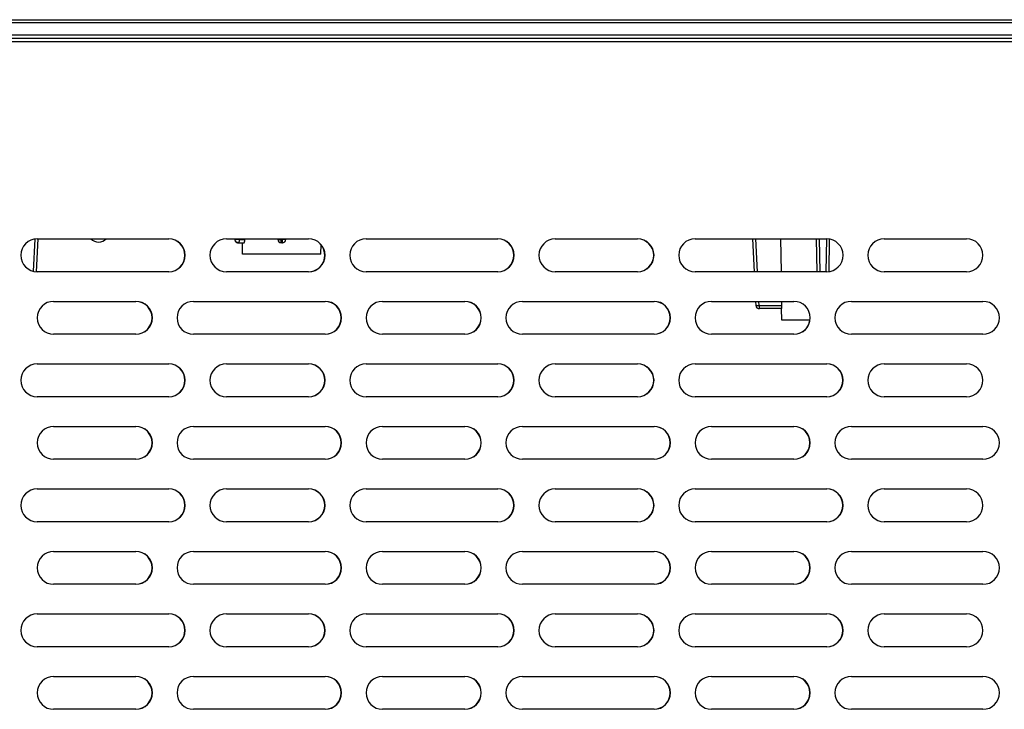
# Model space of a CAD drawing. Header units: millimetres. Extents: x -206 to 633, y -81 to 435.
# Tile 22 of 43: x 85 to 144, y 348 to 390. Entities that reach past the tile are written whole.
import ezdxf

# ---------------------------------------------------------------- set-up
doc = ezdxf.new("R2010")
doc.units = ezdxf.units.MM
doc.header["$LTSCALE"] = 23.1
doc.layers.add('06_ALL_SURFS', color=7, linetype='CONTINUOUS')

msp = doc.modelspace()

# ---------------------------------------------------------------- linework, layer by layer
at = {"layer": '06_ALL_SURFS', "color": 4}
for p, q in [((71.791, 389.555), (183.364, 389.555)), ((183.364, 389.371), (71.791, 389.371)), ((72.138, 388.641), (183.017, 388.641)), ((85.48, 376.221), (85.378, 374.264)), ((97.64, 376.191), (97.658, 376.191)), ((97.903, 376.189), (97.903, 376.232)), ((97.903, 376.189), (98.247, 376.189)), ((100.447, 376.191), (100.53, 376.191)), ((129.408, 374.232), (129.303, 376.232)), ((133.219, 374.232), (133.185, 376.232)), ((133.6, 376.232), (133.565, 374.232)), ((129.515, 372.189), (129.502, 372.432)), ((129.515, 372.189), (129.515, 371.992)), ((129.515, 372.189), (130.899, 372.189))]:
    msp.add_line(p, q, dxfattribs=at)
at = {"layer": '06_ALL_SURFS', "color": 7}
for p, q in [((72.284, 388.432), (182.871, 388.432)), ((72.284, 388.232), (182.871, 388.232)), ((85.576, 374.236), (85.681, 376.232)), ((85.621, 376.232), (93.621, 376.232)), ((97.121, 376.232), (102.121, 376.232)), ((97.634, 376.19), (97.634, 376.232)), ((97.639, 376.191), (97.639, 376.232)), ((97.658, 376.232), (97.658, 376.191)), ((97.834, 375.992), (98.188, 375.992)), ((98.109, 375.292), (98.096, 375.992)), ((98.247, 376.189), (98.247, 376.232)), ((98.247, 376.189), (98.247, 376.232)), ((100.249, 376.232), (100.25, 376.189)), ((100.447, 376.191), (100.446, 376.232)), ((100.527, 375.992), (100.45, 375.992)), ((100.531, 376.232), (100.53, 376.191)), ((100.727, 376.189), (100.728, 376.232)), ((105.621, 376.232), (113.621, 376.232)), ((117.121, 376.232), (122.121, 376.232)), ((125.621, 376.232), (133.621, 376.232)), ((129.103, 376.232), (129.208, 374.232)), ((130.868, 374.232), (130.838, 376.232)), ((132.985, 376.232), (133.02, 374.232)), ((133.765, 374.244), (133.8, 376.214)), ((137.121, 376.232), (142.121, 376.232)), ((102.868, 375.292), (102.879, 375.881)), ((102.868, 375.292), (98.109, 375.292)), ((93.621, 374.232), (85.621, 374.232)), ((102.121, 374.232), (97.121, 374.232)), ((113.621, 374.232), (105.621, 374.232)), ((122.121, 374.232), (117.121, 374.232)), ((133.621, 374.232), (125.621, 374.232)), ((142.121, 374.232), (137.121, 374.232)), ((86.621, 372.432), (91.621, 372.432)), ((95.121, 372.432), (103.121, 372.432)), ((106.621, 372.432), (111.621, 372.432)), ((115.121, 372.432), (123.121, 372.432)), ((126.621, 372.432), (131.621, 372.432)), ((129.302, 372.432), (129.315, 372.182)), ((130.899, 372.189), (130.895, 372.432)), ((130.899, 372.189), (130.895, 372.432)), ((135.121, 372.432), (143.121, 372.432)), ((130.883, 371.992), (129.515, 371.992)), ((130.892, 371.292), (130.88, 371.992)), ((132.61, 371.292), (130.892, 371.292)), ((91.621, 370.432), (86.621, 370.432)), ((103.121, 370.432), (95.121, 370.432)), ((111.621, 370.432), (106.621, 370.432)), ((123.121, 370.432), (115.121, 370.432)), ((131.621, 370.432), (126.621, 370.432)), ((143.121, 370.432), (135.121, 370.432)), ((85.621, 368.632), (93.621, 368.632)), ((97.121, 368.632), (102.121, 368.632)), ((105.621, 368.632), (113.621, 368.632)), ((117.121, 368.632), (122.121, 368.632)), ((125.621, 368.632), (133.621, 368.632)), ((137.121, 368.632), (142.121, 368.632)), ((93.621, 366.632), (85.621, 366.632)), ((102.121, 366.632), (97.121, 366.632)), ((113.621, 366.632), (105.621, 366.632)), ((122.121, 366.632), (117.121, 366.632)), ((133.621, 366.632), (125.621, 366.632)), ((142.121, 366.632), (137.121, 366.632)), ((86.621, 364.832), (91.621, 364.832)), ((95.121, 364.832), (103.121, 364.832)), ((106.621, 364.832), (111.621, 364.832)), ((115.121, 364.832), (123.121, 364.832)), ((126.621, 364.832), (131.621, 364.832)), ((135.121, 364.832), (143.121, 364.832)), ((91.621, 362.832), (86.621, 362.832)), ((103.121, 362.832), (95.121, 362.832)), ((111.621, 362.832), (106.621, 362.832)), ((123.121, 362.832), (115.121, 362.832)), ((131.621, 362.832), (126.621, 362.832)), ((143.121, 362.832), (135.121, 362.832)), ((85.621, 361.032), (93.621, 361.032)), ((97.121, 361.032), (102.121, 361.032)), ((105.621, 361.032), (113.621, 361.032)), ((117.121, 361.032), (122.121, 361.032)), ((125.621, 361.032), (133.621, 361.032)), ((137.121, 361.032), (142.121, 361.032)), ((93.621, 359.032), (85.621, 359.032)), ((102.121, 359.032), (97.121, 359.032)), ((113.621, 359.032), (105.621, 359.032)), ((122.121, 359.032), (117.121, 359.032)), ((133.621, 359.032), (125.621, 359.032)), ((142.121, 359.032), (137.121, 359.032)), ((86.621, 357.232), (91.621, 357.232)), ((95.121, 357.232), (103.121, 357.232)), ((106.621, 357.232), (111.621, 357.232)), ((115.121, 357.232), (123.121, 357.232)), ((126.621, 357.232), (131.621, 357.232)), ((135.121, 357.232), (143.121, 357.232)), ((91.621, 355.232), (86.621, 355.232)), ((103.121, 355.232), (95.121, 355.232)), ((111.621, 355.232), (106.621, 355.232)), ((123.121, 355.232), (115.121, 355.232)), ((131.621, 355.232), (126.621, 355.232)), ((143.121, 355.232), (135.121, 355.232)), ((85.621, 353.432), (93.621, 353.432)), ((97.121, 353.432), (102.121, 353.432)), ((105.621, 353.432), (113.621, 353.432)), ((117.121, 353.432), (122.121, 353.432)), ((125.621, 353.432), (133.621, 353.432)), ((137.121, 353.432), (142.121, 353.432)), ((93.621, 351.432), (85.621, 351.432)), ((102.121, 351.432), (97.121, 351.432)), ((113.621, 351.432), (105.621, 351.432)), ((122.121, 351.432), (117.121, 351.432)), ((133.621, 351.432), (125.621, 351.432)), ((142.121, 351.432), (137.121, 351.432)), ((86.621, 349.632), (91.621, 349.632)), ((95.121, 349.632), (103.121, 349.632)), ((106.621, 349.632), (111.621, 349.632)), ((115.121, 349.632), (123.121, 349.632)), ((126.621, 349.632), (131.621, 349.632)), ((135.121, 349.632), (143.121, 349.632)), ((91.621, 347.632), (86.621, 347.632)), ((103.121, 347.632), (95.121, 347.632)), ((111.621, 347.632), (106.621, 347.632)), ((123.121, 347.632), (115.121, 347.632)), ((131.621, 347.632), (126.621, 347.632)), ((143.121, 347.632), (135.121, 347.632))]:
    msp.add_line(p, q, dxfattribs=at)
for centre, radius, start, end in [((85.621, 375.232), 1, 90, 270), ((89.35, 376.682), 0.65, 223.81834, 316.18166), ((93.603, 375.232), 1, 271.04899, 88.96493), ((93.621, 375.232), 1, 270, 90), ((97.121, 375.232), 1, 90, 270), ((97.834, 376.192), 0.2, 180.52301, 269.96029), ((97.851, 376.192), 0.2, 266.42859, 270), ((100.45, 376.192), 0.2, 181, 270), ((100.527, 376.192), 0.2, 270, 359), ((102.121, 375.232), 1, 270, 90), ((105.621, 375.232), 1, 90, 270), ((113.603, 375.232), 1, 271.04899, 88.96493), ((113.621, 375.232), 1, 270, 90), ((117.121, 375.232), 1, 90, 270), ((122.103, 375.232), 1, 271.04899, 88.96493), ((122.121, 375.232), 1, 270, 90), ((125.621, 375.232), 1, 90, 270), ((133.621, 375.232), 1, 270, 90), ((137.121, 375.232), 1, 90, 270), ((142.121, 375.232), 1, 270, 90), ((102.103, 375.232), 1, 271.04899, 39.06137), ((86.621, 371.432), 1, 90, 270), ((91.603, 371.432), 1, 271.04877, 88.96537), ((91.621, 371.432), 1, 270, 90), ((95.121, 371.432), 1, 90, 270), ((103.103, 371.432), 1, 271.04877, 88.96537), ((103.121, 371.432), 1, 270, 90), ((106.621, 371.432), 1, 90, 270), ((111.603, 371.432), 1, 271.04877, 88.96537), ((111.621, 371.432), 1, 270, 90), ((115.121, 371.432), 1, 90, 270), ((123.103, 371.432), 1, 271.04877, 88.96537), ((123.121, 371.432), 1, 270, 90), ((126.621, 371.432), 1, 90, 270), ((131.621, 371.432), 1, 270, 90), ((135.121, 371.432), 1, 90, 270), ((143.121, 371.432), 1, 270, 90), ((129.515, 372.192), 0.2, 183, 272.99578), ((131.603, 371.432), 1, 271.04877, 351.93634), ((85.621, 367.632), 1, 90, 270), ((93.603, 367.632), 1, 271.04855, 88.96581), ((93.621, 367.632), 1, 270, 90), ((97.121, 367.632), 1, 90, 270), ((102.103, 367.632), 1, 271.04855, 88.96581), ((102.121, 367.632), 1, 270, 90), ((105.621, 367.632), 1, 90, 270), ((113.603, 367.632), 1, 271.04855, 88.96581), ((113.621, 367.632), 1, 270, 90), ((117.121, 367.632), 1, 90, 270), ((122.103, 367.632), 1, 271.04855, 88.96581), ((122.121, 367.632), 1, 270, 90), ((125.621, 367.632), 1, 90, 270), ((133.603, 367.632), 1, 271.04855, 88.95145), ((133.621, 367.632), 1, 270, 90), ((137.121, 367.632), 1, 90, 270), ((142.121, 367.632), 1, 270, 90), ((86.621, 363.832), 1, 90, 270), ((91.603, 363.832), 1, 271.04833, 88.96625), ((91.621, 363.832), 1, 270, 90), ((95.121, 363.832), 1, 90, 270), ((103.103, 363.832), 1, 271.04833, 88.96625), ((103.121, 363.832), 1, 270, 90), ((106.621, 363.832), 1, 90, 270), ((111.603, 363.832), 1, 271.04833, 88.96625), ((111.621, 363.832), 1, 270, 90), ((115.121, 363.832), 1, 90, 270), ((123.103, 363.832), 1, 271.04833, 88.96625), ((123.121, 363.832), 1, 270, 90), ((126.621, 363.832), 1, 90, 270), ((131.603, 363.832), 1, 271.04833, 88.95167), ((131.621, 363.832), 1, 270, 90), ((135.121, 363.832), 1, 90, 270), ((143.121, 363.832), 1, 270, 90), ((85.621, 360.032), 1, 90, 270), ((93.603, 360.032), 1, 271.04811, 88.96669), ((93.621, 360.032), 1, 270, 90), ((97.121, 360.032), 1, 90, 270), ((102.103, 360.032), 1, 271.04811, 88.96669), ((102.121, 360.032), 1, 270, 90), ((105.621, 360.032), 1, 90, 270), ((113.603, 360.032), 1, 271.04811, 88.96669), ((113.621, 360.032), 1, 270, 90), ((117.121, 360.032), 1, 90, 270), ((122.103, 360.032), 1, 271.04811, 88.96669), ((122.121, 360.032), 1, 270, 90), ((125.621, 360.032), 1, 90, 270), ((133.603, 360.032), 1, 271.04811, 88.95189), ((133.621, 360.032), 1, 270, 90), ((137.121, 360.032), 1, 90, 270), ((142.121, 360.032), 1, 270, 90), ((86.621, 356.232), 1, 90, 270), ((91.603, 356.232), 1, 271.04789, 88.96712), ((91.621, 356.232), 1, 270, 90), ((95.121, 356.232), 1, 90, 270), ((103.103, 356.232), 1, 271.04789, 88.96712), ((103.121, 356.232), 1, 270, 90), ((106.621, 356.232), 1, 90, 270), ((111.603, 356.232), 1, 271.04789, 88.96712), ((111.621, 356.232), 1, 270, 90), ((115.121, 356.232), 1, 90, 270), ((123.103, 356.232), 1, 271.04789, 88.96712), ((123.121, 356.232), 1, 270, 90), ((126.621, 356.232), 1, 90, 270), ((131.603, 356.232), 1, 271.04789, 88.95211), ((131.621, 356.232), 1, 270, 90), ((135.121, 356.232), 1, 90, 270), ((143.121, 356.232), 1, 270, 90), ((85.621, 352.432), 1, 90, 270), ((93.603, 352.432), 1, 271.04767, 88.96756), ((93.621, 352.432), 1, 270, 90), ((97.121, 352.432), 1, 90, 270), ((102.103, 352.432), 1, 271.04767, 88.96756), ((102.121, 352.432), 1, 270, 90), ((105.621, 352.432), 1, 90, 270), ((113.603, 352.432), 1, 271.04767, 88.96756), ((113.621, 352.432), 1, 270, 90), ((117.121, 352.432), 1, 90, 270), ((122.103, 352.432), 1, 271.04767, 88.96756), ((122.121, 352.432), 1, 270, 90), ((125.621, 352.432), 1, 90, 270), ((133.603, 352.432), 1, 271.04767, 88.95233), ((133.621, 352.432), 1, 270, 90), ((137.121, 352.432), 1, 90, 270), ((142.121, 352.432), 1, 270, 90), ((86.621, 348.632), 1, 90, 270), ((91.603, 348.632), 1, 271.04745, 88.968), ((91.621, 348.632), 1, 270, 90), ((95.121, 348.632), 1, 90, 270), ((103.103, 348.632), 1, 271.04745, 88.968), ((103.121, 348.632), 1, 270, 90), ((106.621, 348.632), 1, 90, 270), ((111.603, 348.632), 1, 271.04745, 88.968), ((111.621, 348.632), 1, 270, 90), ((115.121, 348.632), 1, 90, 270), ((123.103, 348.632), 1, 271.04745, 88.968), ((123.121, 348.632), 1, 270, 90), ((126.621, 348.632), 1, 90, 270), ((131.603, 348.632), 1, 271.04745, 88.95255), ((131.621, 348.632), 1, 270, 90), ((135.121, 348.632), 1, 90, 270), ((143.121, 348.632), 1, 270, 90)]:
    msp.add_arc(centre, radius, start, end, dxfattribs=at)
at = {"layer": '06_ALL_SURFS', "color": 4}
for centre, start, end in [((97.85, 376.172), 263.70425, 266.38493), ((97.835, 376.173), 269.73543, 270.30811)]:
    msp.add_arc(centre, 0.18, start, end, dxfattribs=at)
for points, knots in [([(97.639, 376.191), (97.639, 376.191), (97.637, 376.191), (97.636, 376.191), (97.635, 376.191), (97.634, 376.19), (97.634, 376.19)], [0, 0, 0, 0, 0.433567, 0.74371, 0.931055, 1, 1, 1, 1]), ([(97.64, 376.191), (97.64, 376.165), (97.648, 376.126), (97.672, 376.08), (97.696, 376.05), (97.725, 376.025), (97.77, 376), (97.809, 375.992), (97.834, 375.992)], [0, 0, 0, 0, 0.25166, 0.377763, 0.502889, 0.627625, 0.752752, 1, 1, 1, 1]), ([(97.903, 376.189), (97.877, 376.189), (97.827, 376.188), (97.756, 376.189), (97.705, 376.189), (97.674, 376.19), (97.663, 376.191), (97.658, 376.191)], [0, 0, 0, 0, 0.317485, 0.619594, 0.859129, 0.943734, 1, 1, 1, 1]), ([(97.831, 375.993), (97.808, 375.996), (97.762, 376.01), (97.705, 376.055), (97.667, 376.118), (97.658, 376.167), (97.658, 376.191)], [0, 0, 0, 0, 0.242753, 0.492907, 0.745368, 1, 1, 1, 1]), ([(97.903, 376.189), (97.903, 376.176), (97.903, 376.151), (97.9, 376.114), (97.895, 376.08), (97.889, 376.051), (97.882, 376.03), (97.876, 376.015), (97.869, 376.003), (97.86, 375.992), (97.851, 375.992)], [0, 0, 0, 0, 0.182917, 0.359183, 0.522014, 0.666274, 0.787602, 0.838716, 0.88322, 1, 1, 1, 1]), ([(100.25, 376.189), (100.25, 376.189), (100.251, 376.189), (100.251, 376.189), (100.252, 376.189), (100.254, 376.189), (100.256, 376.189), (100.26, 376.189), (100.266, 376.189), (100.274, 376.189), (100.284, 376.189), (100.295, 376.189), (100.308, 376.189), (100.322, 376.189), (100.344, 376.189), (100.373, 376.19), (100.409, 376.19), (100.434, 376.191), (100.447, 376.191)], [0, 0, 0, 0, 0.001216, 0.004842, 0.010857, 0.019232, 0.029938, 0.042943, 0.07573, 0.117347, 0.167529, 0.225796, 0.291527, 0.364101, 0.442896, 0.61648, 0.805042, 1, 1, 1, 1]), ([(100.45, 375.992), (100.45, 375.992), (100.45, 375.993), (100.45, 375.993), (100.45, 375.994), (100.45, 375.996), (100.449, 375.998), (100.449, 376.002), (100.449, 376.008), (100.449, 376.016), (100.448, 376.026), (100.448, 376.038), (100.448, 376.056), (100.448, 376.082), (100.447, 376.116), (100.447, 376.153), (100.447, 376.178), (100.447, 376.191)], [0, 0, 0, 0, 0.001406, 0.005131, 0.011234, 0.019694, 0.030485, 0.043575, 0.076529, 0.118301, 0.168614, 0.226982, 0.29278, 0.444166, 0.617584, 0.805745, 1, 1, 1, 1]), ([(100.524, 375.992), (100.524, 375.992), (100.525, 375.993), (100.525, 375.993), (100.526, 375.995), (100.527, 375.996), (100.527, 375.997)], [0, 0, 0, 0, 0.080729, 0.281484, 0.591226, 1, 1, 1, 1]), ([(100.527, 375.997), (100.529, 376), (100.53, 376.006), (100.53, 376.014), (100.53, 376.026), (100.529, 376.044), (100.529, 376.068), (100.53, 376.095), (100.53, 376.137), (100.53, 376.169), (100.53, 376.191)], [0, 0, 0, 0, 0.052731, 0.088674, 0.131072, 0.234065, 0.358903, 0.502193, 0.660219, 1, 1, 1, 1]), ([(129.315, 372.182), (129.315, 372.182), (129.316, 372.181), (129.317, 372.181), (129.318, 372.181), (129.32, 372.181), (129.322, 372.181), (129.325, 372.181), (129.331, 372.181), (129.34, 372.181), (129.35, 372.182), (129.361, 372.182), (129.38, 372.182), (129.406, 372.183), (129.44, 372.185), (129.477, 372.187), (129.502, 372.188), (129.515, 372.189)], [0, 0, 0, 0, 0.001497, 0.005265, 0.011398, 0.019886, 0.030702, 0.043817, 0.076819, 0.118638, 0.168996, 0.227405, 0.293237, 0.444654, 0.61803, 0.806041, 1, 1, 1, 1])]:
    msp.add_open_spline(points, degree=3, knots=knots, dxfattribs=at)
at = {"layer": '06_ALL_SURFS', "color": 7}
for points, knots in [([(98.188, 375.992), (98.191, 375.992), (98.198, 375.995), (98.204, 376.001), (98.212, 376.01), (98.221, 376.027), (98.23, 376.051), (98.238, 376.08), (98.243, 376.114), (98.247, 376.151), (98.247, 376.176), (98.247, 376.189)], [0, 0, 0, 0, 0.053109, 0.086553, 0.125759, 0.222671, 0.344066, 0.487117, 0.648157, 0.821469, 1, 1, 1, 1]), ([(100.727, 376.189), (100.727, 376.189), (100.727, 376.189), (100.726, 376.189), (100.725, 376.189), (100.724, 376.189), (100.721, 376.189), (100.718, 376.189), (100.712, 376.189), (100.704, 376.189), (100.694, 376.189), (100.682, 376.189), (100.669, 376.189), (100.655, 376.189), (100.634, 376.189), (100.605, 376.19), (100.568, 376.19), (100.543, 376.191), (100.53, 376.191)], [0, 0, 0, 0, 0.001139, 0.004707, 0.010685, 0.019041, 0.02974, 0.04275, 0.075561, 0.117199, 0.167384, 0.225669, 0.291428, 0.364027, 0.442831, 0.616389, 0.804974, 1, 1, 1, 1]), ([(130.883, 371.992), (130.884, 371.992), (130.885, 371.994), (130.886, 371.996), (130.887, 372.001), (130.889, 372.008), (130.89, 372.016), (130.892, 372.03), (130.894, 372.051), (130.897, 372.081), (130.898, 372.114), (130.899, 372.151), (130.899, 372.176), (130.899, 372.189)], [0, 0, 0, 0, 0.007427, 0.02305, 0.04754, 0.080817, 0.122678, 0.172871, 0.296334, 0.446677, 0.619024, 0.806299, 1, 1, 1, 1])]:
    msp.add_open_spline(points, degree=3, knots=knots, dxfattribs=at)

doc.saveas('drawing.dxf')
